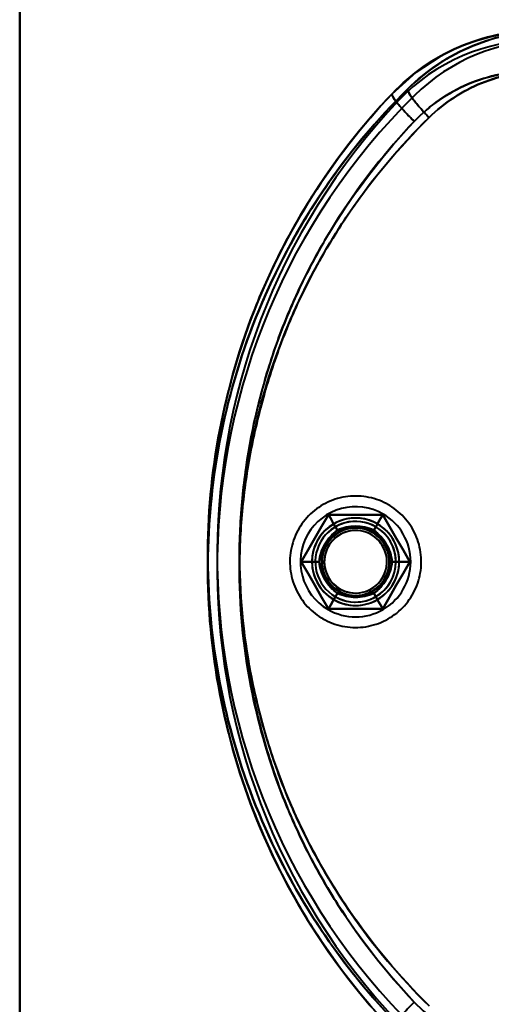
# Model space of a CAD drawing. Header units: millimetres. Extents: x -1442 to 3067, y -120 to 1010.
# Tile 55 of 71: x 257 to 293, y 745 to 818. Entities that reach past the tile are written whole.
import ezdxf

# ---------------------------------------------------------------- set-up
doc = ezdxf.new("R2010")
doc.units = ezdxf.units.MM
doc.layers.add('G-IMPT', color=8, linetype='Continuous', lineweight=40)

# ---------------------------------------------------------------- blocks, each defined once
blk = doc.blocks.new('NEXA 700 CALQUES_dwg-751640-Gauche')
at = {"layer": 'G-IMPT', "flags": 128}
for points in [[(257.5, 837.872), (257.5, 807.872), (257.5, 777.872), (257.5, 747.872), (257.5, 717.872)], [(257.5, 717.872), (257.5, 747.872), (257.5, 777.872), (257.5, 807.872), (257.5, 837.872)], [(257.5, 837.872), (257.5, 807.872), (257.5, 777.872), (257.5, 747.872), (257.5, 717.872)], [(257.5, 717.872), (257.5, 747.872), (257.5, 777.872), (257.5, 807.872), (257.5, 837.872)], [(257.5, 837.872), (257.5, 807.872), (257.5, 777.872), (257.5, 747.872), (257.5, 717.872)], [(257.5, 717.872), (257.5, 747.872), (257.5, 777.872), (257.5, 807.872), (257.5, 837.872)], [(257.5, 837.872), (257.5, 807.872), (257.5, 777.872), (257.5, 747.872), (257.5, 717.872)], [(257.5, 717.872), (257.5, 747.872), (257.5, 777.872), (257.5, 807.872), (257.5, 837.872)], [(285.221, 812.694), (287.019, 814.306), (288.793, 815.471)], [(284.945, 782.108), (284.774, 782.202), (284.599, 782.289), (284.421, 782.37), (284.239, 782.443), (284.055, 782.509), (283.868, 782.567), (283.68, 782.618), (283.489, 782.662), (283.297, 782.697), (283.103, 782.725), (282.908, 782.746), (282.713, 782.758), (282.518, 782.763), (282.322, 782.759), (282.127, 782.748), (281.932, 782.73), (281.738, 782.703), (281.546, 782.669), (281.355, 782.627), (281.165, 782.577), (280.978, 782.52), (280.794, 782.455), (280.612, 782.384), (280.433, 782.304), (280.257, 782.218), (280.085, 782.125), (279.917, 782.025), (279.753, 781.918), (279.594, 781.805), (279.439, 781.686), (279.289, 781.561), (279.144, 781.429), (279.004, 781.292), (278.87, 781.15), (278.742, 781.002), (278.62, 780.849), (278.504, 780.691), (278.394, 780.529), (278.291, 780.363), (278.195, 780.193), (278.106, 780.019), (278.023, 779.841), (277.948, 779.661), (277.88, 779.477), (277.82, 779.291), (277.767, 779.103), (277.722, 778.913), (277.684, 778.721), (277.654, 778.528), (277.631, 778.333), (277.617, 778.138), (277.61, 777.943), (277.611, 777.747), (277.62, 777.552), (277.637, 777.357), (277.661, 777.163), (277.694, 776.97), (277.734, 776.778), (277.781, 776.589), (277.836, 776.401), (277.899, 776.216), (277.969, 776.033), (278.046, 775.853), (278.13, 775.677), (278.221, 775.504), (278.32, 775.334), (278.424, 775.169), (278.536, 775.009), (278.653, 774.852), (278.777, 774.701), (278.907, 774.555), (279.043, 774.414), (279.184, 774.278), (279.33, 774.148), (279.482, 774.025), (279.638, 773.907), (279.799, 773.796), (279.964, 773.691), (280.055, 773.637)], [(284.945, 782.108), (284.774, 782.202), (284.599, 782.289), (284.421, 782.37), (284.239, 782.443), (284.055, 782.509), (283.868, 782.567), (283.68, 782.618), (283.489, 782.662), (283.297, 782.697), (283.103, 782.725), (282.908, 782.746), (282.713, 782.758), (282.518, 782.763), (282.322, 782.759), (282.127, 782.748), (281.932, 782.73), (281.738, 782.703), (281.546, 782.669), (281.355, 782.627), (281.165, 782.577), (280.978, 782.52), (280.794, 782.455), (280.612, 782.384), (280.433, 782.304), (280.257, 782.218), (280.085, 782.125), (279.917, 782.025), (279.753, 781.918), (279.594, 781.805), (279.439, 781.686), (279.289, 781.561), (279.144, 781.429), (279.004, 781.292), (278.87, 781.15), (278.742, 781.002), (278.62, 780.849), (278.504, 780.691), (278.394, 780.529), (278.291, 780.363), (278.195, 780.193), (278.106, 780.019), (278.023, 779.841), (277.948, 779.661), (277.88, 779.477), (277.82, 779.291), (277.767, 779.103), (277.722, 778.913), (277.684, 778.721), (277.654, 778.528), (277.631, 778.333), (277.617, 778.138), (277.61, 777.943), (277.611, 777.747), (277.62, 777.552), (277.637, 777.357), (277.661, 777.163), (277.694, 776.97), (277.734, 776.778), (277.781, 776.589), (277.836, 776.401), (277.899, 776.216), (277.969, 776.033), (278.046, 775.853), (278.13, 775.677), (278.221, 775.504), (278.32, 775.334), (278.424, 775.169), (278.536, 775.009), (278.653, 774.852), (278.777, 774.701), (278.907, 774.555), (279.043, 774.414), (279.184, 774.278), (279.33, 774.148), (279.482, 774.025), (279.638, 773.907), (279.799, 773.796), (279.964, 773.691), (280.055, 773.637)], [(280.055, 773.637), (280.226, 773.543), (280.401, 773.455), (280.579, 773.375), (280.761, 773.302), (280.945, 773.236), (281.132, 773.177), (281.32, 773.126), (281.511, 773.083), (281.703, 773.047), (281.897, 773.019), (282.092, 772.999), (282.287, 772.987), (282.482, 772.982), (282.678, 772.985), (282.873, 772.996), (283.068, 773.015), (283.262, 773.042), (283.454, 773.076), (283.645, 773.118), (283.835, 773.168), (284.022, 773.225), (284.206, 773.289), (284.388, 773.361), (284.567, 773.44), (284.743, 773.526), (284.915, 773.62), (285.083, 773.72), (285.247, 773.826), (285.406, 773.939), (285.561, 774.059), (285.711, 774.184), (285.856, 774.315), (285.996, 774.453), (286.13, 774.595), (286.258, 774.743), (286.38, 774.896), (286.496, 775.053), (286.606, 775.215), (286.709, 775.382), (286.805, 775.552), (286.894, 775.726), (286.977, 775.903), (287.052, 776.084), (287.12, 776.267), (287.18, 776.453), (287.233, 776.642), (287.278, 776.832), (287.316, 777.024), (287.346, 777.217), (287.369, 777.411), (287.383, 777.606), (287.39, 777.802), (287.389, 777.998), (287.38, 778.193), (287.363, 778.388), (287.339, 778.582), (287.306, 778.775), (287.266, 778.966), (287.219, 779.156), (287.164, 779.344), (287.101, 779.529), (287.031, 779.712), (286.954, 779.891), (286.87, 780.068), (286.779, 780.241), (286.68, 780.41), (286.576, 780.575), (286.464, 780.736), (286.347, 780.892), (286.223, 781.044), (286.093, 781.19), (285.957, 781.331), (285.816, 781.467), (285.67, 781.596), (285.518, 781.72), (285.362, 781.838), (285.201, 781.949), (285.036, 782.054), (284.945, 782.108)], [(280.055, 773.637), (280.226, 773.543), (280.401, 773.455), (280.579, 773.375), (280.761, 773.302), (280.945, 773.236), (281.132, 773.177), (281.32, 773.126), (281.511, 773.083), (281.703, 773.047), (281.897, 773.019), (282.092, 772.999), (282.287, 772.987), (282.482, 772.982), (282.678, 772.985), (282.873, 772.996), (283.068, 773.015), (283.262, 773.042), (283.454, 773.076), (283.645, 773.118), (283.835, 773.168), (284.022, 773.225), (284.206, 773.289), (284.388, 773.361), (284.567, 773.44), (284.743, 773.526), (284.915, 773.62), (285.083, 773.72), (285.247, 773.826), (285.406, 773.939), (285.561, 774.059), (285.711, 774.184), (285.856, 774.315), (285.996, 774.453), (286.13, 774.595), (286.258, 774.743), (286.38, 774.896), (286.496, 775.053), (286.606, 775.215), (286.709, 775.382), (286.805, 775.552), (286.894, 775.726), (286.977, 775.903), (287.052, 776.084), (287.12, 776.267), (287.18, 776.453), (287.233, 776.642), (287.278, 776.832), (287.316, 777.024), (287.346, 777.217), (287.369, 777.411), (287.383, 777.606), (287.39, 777.802), (287.389, 777.998), (287.38, 778.193), (287.363, 778.388), (287.339, 778.582), (287.306, 778.775), (287.266, 778.966), (287.219, 779.156), (287.164, 779.344), (287.101, 779.529), (287.031, 779.712), (286.954, 779.891), (286.87, 780.068), (286.779, 780.241), (286.68, 780.41), (286.576, 780.575), (286.464, 780.736), (286.347, 780.892), (286.223, 781.044), (286.093, 781.19), (285.957, 781.331), (285.816, 781.467), (285.67, 781.596), (285.518, 781.72), (285.362, 781.838), (285.201, 781.949), (285.036, 782.054), (284.945, 782.108)], [(280.479, 781.372), (279.974, 780.497), (279.469, 779.622), (278.964, 778.747), (278.459, 777.872)], [(278.459, 777.872), (278.964, 778.747), (279.469, 779.622), (279.974, 780.497), (280.479, 781.372)], [(280.479, 781.372), (279.974, 780.497), (279.469, 779.622), (278.964, 778.747), (278.459, 777.872)], [(280.479, 781.372), (279.974, 780.497), (279.469, 779.622), (278.964, 778.747), (278.459, 777.872)], [(278.459, 777.872), (278.964, 778.747), (279.469, 779.622), (279.974, 780.497), (280.479, 781.372)], [(278.459, 777.872), (278.964, 778.747), (279.469, 779.622), (279.974, 780.497), (280.479, 781.372)], [(278.459, 777.872), (278.964, 778.747), (279.469, 779.622), (279.974, 780.497), (280.479, 781.372)], [(280.479, 781.372), (279.974, 780.497), (279.469, 779.622), (278.964, 778.747), (278.459, 777.872)], [(278.459, 777.872), (278.964, 778.747), (279.469, 779.622), (279.974, 780.497), (280.479, 781.372)], [(278.459, 777.872), (278.964, 778.747), (279.469, 779.622), (279.974, 780.497), (280.479, 781.372)], [(280.479, 781.372), (279.974, 780.497), (279.469, 779.622), (278.964, 778.747), (278.459, 777.872)], [(280.479, 781.372), (279.974, 780.497), (279.469, 779.622), (278.964, 778.747), (278.459, 777.872)], [(284.521, 781.372), (283.51, 781.372), (282.5, 781.372), (281.49, 781.372), (280.479, 781.372)], [(280.479, 781.372), (280.646, 781.084), (280.812, 780.795), (280.979, 780.507), (281.145, 780.218)], [(281.145, 780.218), (280.979, 780.507), (280.812, 780.795), (280.646, 781.084), (280.479, 781.372)], [(280.479, 781.372), (281.49, 781.372), (282.5, 781.372), (283.51, 781.372), (284.521, 781.372)], [(284.521, 781.372), (283.51, 781.372), (282.5, 781.372), (281.49, 781.372), (280.479, 781.372)], [(284.521, 781.372), (283.51, 781.372), (282.5, 781.372), (281.49, 781.372), (280.479, 781.372)], [(280.479, 781.372), (281.49, 781.372), (282.5, 781.372), (283.51, 781.372), (284.521, 781.372)], [(280.479, 781.372), (281.49, 781.372), (282.5, 781.372), (283.51, 781.372), (284.521, 781.372)], [(280.479, 781.372), (280.646, 781.084), (280.812, 780.795), (280.979, 780.507), (281.145, 780.218)], [(281.145, 780.218), (280.979, 780.507), (280.812, 780.795), (280.646, 781.084), (280.479, 781.372)], [(280.479, 781.372), (281.49, 781.372), (282.5, 781.372), (283.51, 781.372), (284.521, 781.372)], [(284.521, 781.372), (283.51, 781.372), (282.5, 781.372), (281.49, 781.372), (280.479, 781.372)], [(280.479, 781.372), (281.49, 781.372), (282.5, 781.372), (283.51, 781.372), (284.521, 781.372)], [(280.479, 781.372), (281.49, 781.372), (282.5, 781.372), (283.51, 781.372), (284.521, 781.372)], [(284.521, 781.372), (283.51, 781.372), (282.5, 781.372), (281.49, 781.372), (280.479, 781.372)], [(284.521, 781.372), (283.51, 781.372), (282.5, 781.372), (281.49, 781.372), (280.479, 781.372)], [(284.521, 781.372), (284.354, 781.084), (284.188, 780.795), (284.021, 780.507), (283.855, 780.218)], [(283.855, 780.218), (284.021, 780.507), (284.188, 780.795), (284.354, 781.084), (284.521, 781.372)], [(284.521, 781.372), (284.354, 781.084), (284.188, 780.795), (284.021, 780.507), (283.855, 780.218)], [(283.855, 780.218), (284.021, 780.507), (284.188, 780.795), (284.354, 781.084), (284.521, 781.372)], [(286.541, 777.872), (286.036, 778.747), (285.531, 779.622), (285.026, 780.497), (284.521, 781.372)], [(284.521, 781.372), (285.026, 780.497), (285.531, 779.622), (286.036, 778.747), (286.541, 777.872)], [(286.541, 777.872), (286.036, 778.747), (285.531, 779.622), (285.026, 780.497), (284.521, 781.372)], [(286.541, 777.872), (286.036, 778.747), (285.531, 779.622), (285.026, 780.497), (284.521, 781.372)], [(284.521, 781.372), (285.026, 780.497), (285.531, 779.622), (286.036, 778.747), (286.541, 777.872)], [(284.521, 781.372), (285.026, 780.497), (285.531, 779.622), (286.036, 778.747), (286.541, 777.872)], [(284.521, 781.372), (285.026, 780.497), (285.531, 779.622), (286.036, 778.747), (286.541, 777.872)], [(286.541, 777.872), (286.036, 778.747), (285.531, 779.622), (285.026, 780.497), (284.521, 781.372)], [(284.521, 781.372), (285.026, 780.497), (285.531, 779.622), (286.036, 778.747), (286.541, 777.872)], [(284.521, 781.372), (285.026, 780.497), (285.531, 779.622), (286.036, 778.747), (286.541, 777.872)], [(286.541, 777.872), (286.036, 778.747), (285.531, 779.622), (285.026, 780.497), (284.521, 781.372)], [(286.541, 777.872), (286.036, 778.747), (285.531, 779.622), (285.026, 780.497), (284.521, 781.372)], [(278.459, 777.872), (278.792, 777.872), (279.125, 777.872), (279.458, 777.872), (279.791, 777.872)], [(279.791, 777.872), (279.458, 777.872), (279.125, 777.872), (278.792, 777.872), (278.459, 777.872)], [(278.459, 777.872), (278.964, 776.997), (279.469, 776.122), (279.974, 775.247), (280.479, 774.372)], [(280.479, 774.372), (279.974, 775.247), (279.469, 776.122), (278.964, 776.997), (278.459, 777.872)], [(278.459, 777.872), (278.964, 776.997), (279.469, 776.122), (279.974, 775.247), (280.479, 774.372)], [(278.459, 777.872), (278.964, 776.997), (279.469, 776.122), (279.974, 775.247), (280.479, 774.372)], [(280.479, 774.372), (279.974, 775.247), (279.469, 776.122), (278.964, 776.997), (278.459, 777.872)], [(280.479, 774.372), (279.974, 775.247), (279.469, 776.122), (278.964, 776.997), (278.459, 777.872)], [(280.479, 774.372), (279.974, 775.247), (279.469, 776.122), (278.964, 776.997), (278.459, 777.872)], [(278.459, 777.872), (278.792, 777.872), (279.125, 777.872), (279.458, 777.872), (279.791, 777.872)], [(279.791, 777.872), (279.458, 777.872), (279.125, 777.872), (278.792, 777.872), (278.459, 777.872)], [(278.459, 777.872), (278.964, 776.997), (279.469, 776.122), (279.974, 775.247), (280.479, 774.372)], [(280.479, 774.372), (279.974, 775.247), (279.469, 776.122), (278.964, 776.997), (278.459, 777.872)], [(280.479, 774.372), (279.974, 775.247), (279.469, 776.122), (278.964, 776.997), (278.459, 777.872)], [(278.459, 777.872), (278.964, 776.997), (279.469, 776.122), (279.974, 775.247), (280.479, 774.372)], [(278.459, 777.872), (278.964, 776.997), (279.469, 776.122), (279.974, 775.247), (280.479, 774.372)], [(284.521, 774.372), (285.026, 775.247), (285.531, 776.122), (286.036, 776.997), (286.541, 777.872)], [(286.541, 777.872), (286.036, 776.997), (285.531, 776.122), (285.026, 775.247), (284.521, 774.372)], [(284.521, 774.372), (285.026, 775.247), (285.531, 776.122), (286.036, 776.997), (286.541, 777.872)], [(284.521, 774.372), (285.026, 775.247), (285.531, 776.122), (286.036, 776.997), (286.541, 777.872)], [(286.541, 777.872), (286.036, 776.997), (285.531, 776.122), (285.026, 775.247), (284.521, 774.372)], [(286.541, 777.872), (286.036, 776.997), (285.531, 776.122), (285.026, 775.247), (284.521, 774.372)], [(286.541, 777.872), (286.036, 776.997), (285.531, 776.122), (285.026, 775.247), (284.521, 774.372)], [(284.521, 774.372), (285.026, 775.247), (285.531, 776.122), (286.036, 776.997), (286.541, 777.872)], [(286.541, 777.872), (286.036, 776.997), (285.531, 776.122), (285.026, 775.247), (284.521, 774.372)], [(286.541, 777.872), (286.036, 776.997), (285.531, 776.122), (285.026, 775.247), (284.521, 774.372)], [(284.521, 774.372), (285.026, 775.247), (285.531, 776.122), (286.036, 776.997), (286.541, 777.872)], [(284.521, 774.372), (285.026, 775.247), (285.531, 776.122), (286.036, 776.997), (286.541, 777.872)], [(285.209, 777.872), (285.542, 777.872), (285.875, 777.872), (286.208, 777.872), (286.541, 777.872)], [(286.541, 777.872), (286.208, 777.872), (285.875, 777.872), (285.542, 777.872), (285.209, 777.872)], [(286.541, 777.872), (286.208, 777.872), (285.875, 777.872), (285.542, 777.872), (285.209, 777.872)], [(285.209, 777.872), (285.542, 777.872), (285.875, 777.872), (286.208, 777.872), (286.541, 777.872)], [(280.479, 774.372), (280.646, 774.661), (280.812, 774.949), (280.979, 775.238), (281.145, 775.526)], [(281.145, 775.526), (280.979, 775.238), (280.812, 774.949), (280.646, 774.661), (280.479, 774.372)], [(280.479, 774.372), (280.646, 774.661), (280.812, 774.949), (280.979, 775.238), (281.145, 775.526)], [(281.145, 775.526), (280.979, 775.238), (280.812, 774.949), (280.646, 774.661), (280.479, 774.372)], [(284.521, 774.372), (284.354, 774.661), (284.188, 774.949), (284.021, 775.238), (283.855, 775.526)], [(283.855, 775.526), (284.021, 775.238), (284.188, 774.949), (284.354, 774.661), (284.521, 774.372)], [(283.855, 775.526), (284.021, 775.238), (284.188, 774.949), (284.354, 774.661), (284.521, 774.372)], [(284.521, 774.372), (284.354, 774.661), (284.188, 774.949), (284.021, 775.238), (283.855, 775.526)], [(280.479, 774.372), (281.49, 774.372), (282.5, 774.372), (283.51, 774.372), (284.521, 774.372)], [(284.521, 774.372), (283.51, 774.372), (282.5, 774.372), (281.49, 774.372), (280.479, 774.372)], [(280.479, 774.372), (281.49, 774.372), (282.5, 774.372), (283.51, 774.372), (284.521, 774.372)], [(280.479, 774.372), (281.49, 774.372), (282.5, 774.372), (283.51, 774.372), (284.521, 774.372)], [(284.521, 774.372), (283.51, 774.372), (282.5, 774.372), (281.49, 774.372), (280.479, 774.372)], [(284.521, 774.372), (283.51, 774.372), (282.5, 774.372), (281.49, 774.372), (280.479, 774.372)], [(284.521, 774.372), (283.51, 774.372), (282.5, 774.372), (281.49, 774.372), (280.479, 774.372)], [(280.479, 774.372), (281.49, 774.372), (282.5, 774.372), (283.51, 774.372), (284.521, 774.372)], [(284.521, 774.372), (283.51, 774.372), (282.5, 774.372), (281.49, 774.372), (280.479, 774.372)], [(284.521, 774.372), (283.51, 774.372), (282.5, 774.372), (281.49, 774.372), (280.479, 774.372)], [(280.479, 774.372), (281.49, 774.372), (282.5, 774.372), (283.51, 774.372), (284.521, 774.372)], [(280.479, 774.372), (281.49, 774.372), (282.5, 774.372), (283.51, 774.372), (284.521, 774.372)]]:
    blk.add_lwpolyline(points, dxfattribs=at)
at = {"layer": 'G-IMPT'}
for centre, radius, start, end in [((296.105, 802.372), 15, 90, 136.51685), ((296.105, 802.372), 15, 90, 136.51685), ((296.105, 802.372), 15, 90, 136.51685), ((296.105, 802.372), 15, 90, 136.51685), ((296.105, 802.372), 15, 90, 136.51685), ((296.105, 802.372), 15, 90, 136.51685), ((296.919, 802.372), 15, 90, 134.61365), ((296.919, 802.372), 15, 90, 134.61365), ((296.919, 802.372), 15, 90, 134.61365), ((296.919, 802.372), 15, 90, 134.61365), ((296.919, 802.372), 15, 90, 134.61365), ((296.919, 802.372), 15, 90, 134.61365), ((296.105, 802.372), 14.3, 90, 136.51685), ((296.105, 802.372), 14.3, 90, 136.51685), ((296.105, 802.372), 14.3, 90, 136.51685), ((296.105, 802.372), 14.3, 90, 136.51685), ((296.919, 802.372), 14.3, 90, 134.61365), ((296.919, 802.372), 14.3, 90, 134.61365), ((296.919, 802.372), 14.3, 90, 134.61365), ((296.919, 802.372), 14.3, 90, 134.61365), ((321.5, 777.457), 50, 134.61365, 223.48315), ((321.5, 777.457), 50, 134.61365, 223.48315), ((321.5, 777.457), 50, 134.61365, 223.48315), ((321.5, 777.457), 50, 134.61365, 223.48315), ((321.5, 777.457), 50, 134.61365, 223.48315), ((321.5, 777.457), 50, 134.61365, 223.48315), ((321.5, 778.287), 50, 136.51685, 225.38635), ((321.5, 778.287), 50, 136.51685, 225.38635), ((321.5, 778.287), 50, 136.51685, 225.38635), ((321.5, 778.287), 50, 136.51685, 225.38635), ((321.5, 778.287), 50, 136.51685, 225.38635), ((321.5, 778.287), 50, 136.51685, 225.38635), ((321.5, 777.457), 49.3, 134.61365, 223.48315), ((321.5, 777.457), 49.3, 134.61365, 223.48315), ((321.5, 777.457), 49.3, 134.61365, 223.48315), ((321.5, 777.457), 49.3, 134.61365, 223.48315), ((321.5, 778.287), 49.3, 136.51685, 225.38635), ((321.5, 778.287), 49.3, 136.51685, 225.38635), ((321.5, 778.287), 49.3, 136.51685, 225.38635), ((321.5, 778.287), 49.3, 136.51685, 225.38635), ((282.5, 777.872), 4.1, 60, 150), ((282.5, 777.872), 4.1, 60, 150), ((282.5, 777.872), 4.1, 60, 150), ((282.5, 777.872), 4.1, 60, 150), ((282.5, 777.872), 3.25, 60, 180), ((282.5, 777.872), 3.25, 0, 180), ((282.5, 777.872), 3.25, 0, 180), ((282.5, 777.872), 3.25, 60, 240), ((282.5, 777.872), 3, 60, 240), ((282.5, 777.872), 3, 60, 240), ((282.5, 777.872), 3.25, 60, 150), ((282.5, 777.872), 3.25, 330, 150), ((282.5, 777.872), 3.25, 60, 150), ((282.5, 777.872), 3.25, 330, 150), ((282.5, 777.872), 3, 330, 150), ((282.5, 777.872), 3, 330, 150), ((282.5, 777.872), 3, 60, 150), ((282.5, 777.872), 3, 330, 150), ((282.5, 777.872), 3, 330, 150), ((282.5, 777.872), 3, 330, 150), ((282.5, 777.872), 4.1, 240, 60), ((282.5, 777.872), 4.1, 240, 60), ((282.5, 777.872), 4.1, 240, 60), ((282.5, 777.872), 4.1, 240, 60), ((282.5, 777.872), 2.548, 60, 240), ((282.5, 777.872), 2.548, 60, 240), ((282.5, 777.872), 2.548, 60, 240), ((282.5, 777.872), 2.548, 60, 240), ((282.5, 777.872), 2.548, 60, 240), ((282.5, 777.872), 2.548, 60, 240), ((282.5, 777.872), 2.548, 60, 240), ((282.5, 777.872), 2.548, 60, 240), ((282.5, 777.872), 2.5, 0, 180), ((282.5, 777.872), 2.5, 0, 180), ((282.5, 777.872), 2.5, 0, 180), ((282.5, 777.872), 2.5, 360, 180), ((282.5, 777.872), 2.5, 0, 180), ((282.5, 777.872), 2.5, 0, 180), ((282.5, 777.872), 2.5, 0, 180), ((282.5, 777.872), 2.5, 0, 180), ((282.5, 777.872), 2.33, 24.28402, 204.28402), ((282.5, 777.872), 2.33, 24.28402, 204.28402), ((282.5, 777.872), 2.33, 24.28402, 204.28402), ((282.5, 777.872), 2.33, 24.28402, 204.28402), ((282.5, 777.872), 2.33, 95.71598, 275.71598), ((282.5, 777.872), 2.33, 95.71598, 275.71598), ((282.5, 777.872), 2.33, 95.71598, 275.71598), ((282.5, 777.872), 2.33, 95.71598, 275.71598), ((282.5, 777.872), 3.25, 240, 60), ((282.5, 777.872), 3.25, 240, 60), ((282.5, 777.872), 3.25, 240, 60), ((282.5, 777.872), 3, 240, 60), ((282.5, 777.872), 3, 240, 60), ((282.5, 777.872), 2.33, 275.71598, 95.71598), ((282.5, 777.872), 2.33, 275.71598, 95.71598), ((282.5, 777.872), 2.33, 275.71598, 95.71598), ((282.5, 777.872), 2.33, 275.71598, 95.71598), ((282.5, 777.872), 3, 330, 60), ((282.5, 777.872), 3.25, 0, 60), ((282.5, 777.872), 4.1, 150, 240), ((282.5, 777.872), 4.1, 150, 240), ((282.5, 777.872), 4.1, 150, 240), ((282.5, 777.872), 4.1, 150, 240), ((282.5, 777.872), 3.25, 150, 240), ((282.5, 777.872), 3.25, 150, 330), ((282.5, 777.872), 3.25, 150, 240), ((282.5, 777.872), 3.25, 150, 330), ((282.5, 777.872), 3, 150, 330), ((282.5, 777.872), 3, 150, 330), ((282.5, 777.872), 3, 150, 330), ((282.5, 777.872), 3, 150, 330), ((282.5, 777.872), 3, 150, 330), ((282.5, 777.872), 3, 150, 240), ((282.5, 777.872), 2.548, 240, 60), ((282.5, 777.872), 2.548, 240, 60), ((282.5, 777.872), 2.548, 240, 60), ((282.5, 777.872), 2.548, 240, 60), ((282.5, 777.872), 2.548, 240, 60), ((282.5, 777.872), 2.548, 240, 60), ((282.5, 777.872), 2.548, 240, 60), ((282.5, 777.872), 2.548, 240, 60), ((282.5, 777.872), 2.33, 204.28402, 24.28402), ((282.5, 777.872), 2.33, 204.28402, 24.28402), ((282.5, 777.872), 2.33, 204.28402, 24.28402), ((282.5, 777.872), 2.33, 204.28402, 24.28402), ((282.5, 777.872), 3.25, 180, 240), ((282.5, 777.872), 3.25, 180, 0), ((282.5, 777.872), 3.25, 180, 0), ((282.5, 777.872), 2.5, 180, 0), ((282.5, 777.872), 2.5, 180, 0), ((282.5, 777.872), 2.5, 180, 0), ((282.5, 777.872), 2.5, 180, 360), ((282.5, 777.872), 2.5, 180, 0), ((282.5, 777.872), 2.5, 180, 0), ((282.5, 777.872), 2.5, 180, 0), ((282.5, 777.872), 2.5, 180, 0), ((282.5, 777.872), 3.25, 240, 0), ((282.5, 777.872), 3, 240, 330)]:
    blk.add_arc(centre, radius, start, end, dxfattribs=at)
for points in [[(296.105, 817.372), (295.084, 817.372), (293.048, 817.164), (290.13, 816.242), (287.474, 814.765), (285.922, 813.434), (285.221, 812.694)], [(285.221, 812.694), (285.921, 813.432), (287.491, 814.777), (290.125, 816.241), (293.048, 817.157), (295.09, 817.372), (296.105, 817.372)], [(286.384, 813.05), (287.076, 813.733), (288.593, 814.964), (291.194, 816.339), (293.99, 817.18), (295.942, 817.372), (296.919, 817.372)], [(296.919, 817.372), (295.943, 817.372), (293.972, 817.176), (291.2, 816.341), (288.588, 814.96), (287.084, 813.741), (286.384, 813.05)], [(295.643, 814.372), (294.01, 814.373), (290.726, 813.702), (287.998, 811.815), (286.864, 810.63)], [(286.864, 810.63), (288.029, 811.836), (290.726, 813.695), (293.979, 814.366), (295.643, 814.372)], [(287.966, 810.915), (289.1, 812.024), (291.76, 813.757), (294.892, 814.372), (296.463, 814.372)], [(296.463, 814.372), (294.861, 814.366), (291.774, 813.76), (289.103, 812.022), (287.966, 810.915)], [(285.221, 743.05), (280.777, 747.736), (273.725, 758.854), (270.233, 778.323), (274.387, 797.678), (281.799, 808.527), (286.384, 813.05)], [(287.966, 810.915), (287.739, 811.152), (287.272, 811.664), (286.689, 812.377), (286.381, 812.866), (286.354, 813.021), (286.384, 813.05)], [(286.384, 813.05), (286.354, 813.021), (286.381, 812.866), (286.689, 812.377), (287.272, 811.664), (287.739, 811.152), (287.966, 810.915)], [(285.221, 812.694), (280.777, 808.009), (273.725, 796.89), (270.233, 777.422), (274.387, 758.067), (281.799, 747.218), (286.384, 742.694)], [(286.864, 810.63), (286.63, 810.859), (286.149, 811.352), (285.548, 812.039), (285.226, 812.513), (285.193, 812.665), (285.221, 812.694)], [(285.221, 812.694), (285.193, 812.665), (285.226, 812.513), (285.548, 812.039), (286.149, 811.352), (286.63, 810.859), (286.864, 810.63)], [(281.145, 780.218), (280.762, 779.939), (280.134, 779.239), (279.841, 778.345), (279.791, 777.872)], [(279.791, 777.872), (279.837, 778.336), (280.133, 779.239), (280.767, 779.946), (281.145, 780.218)], [(279.791, 777.872), (279.841, 778.344), (280.134, 779.238), (280.761, 779.939), (281.145, 780.218)], [(281.145, 780.218), (280.767, 779.946), (280.133, 779.239), (279.837, 778.336), (279.791, 777.872)], [(283.855, 780.218), (283.421, 780.411), (282.5, 780.604), (281.579, 780.411), (281.145, 780.218)], [(281.145, 780.218), (281.571, 780.41), (282.5, 780.606), (283.43, 780.41), (283.855, 780.218)], [(281.145, 780.218), (281.579, 780.411), (282.5, 780.604), (283.421, 780.411), (283.855, 780.218)], [(283.855, 780.218), (283.429, 780.41), (282.5, 780.606), (281.57, 780.41), (281.145, 780.218)], [(285.209, 777.872), (285.159, 778.344), (284.866, 779.238), (284.239, 779.939), (283.855, 780.218)], [(283.855, 780.218), (284.233, 779.946), (284.867, 779.239), (285.163, 778.336), (285.209, 777.872)], [(283.855, 780.218), (284.238, 779.939), (284.866, 779.239), (285.159, 778.345), (285.209, 777.872)], [(285.209, 777.872), (285.163, 778.336), (284.867, 779.239), (284.233, 779.946), (283.855, 780.218)], [(279.791, 777.872), (279.841, 777.4), (280.134, 776.506), (280.761, 775.806), (281.145, 775.526)], [(281.145, 775.526), (280.767, 775.799), (280.133, 776.506), (279.837, 777.408), (279.791, 777.872)], [(281.145, 775.526), (280.762, 775.805), (280.134, 776.506), (279.841, 777.4), (279.791, 777.872)], [(279.791, 777.872), (279.837, 777.408), (280.133, 776.505), (280.767, 775.798), (281.145, 775.526)], [(283.855, 775.526), (284.238, 775.805), (284.866, 776.506), (285.159, 777.4), (285.209, 777.872)], [(285.209, 777.872), (285.163, 777.408), (284.867, 776.505), (284.233, 775.798), (283.855, 775.526)], [(285.209, 777.872), (285.159, 777.4), (284.866, 776.506), (284.239, 775.806), (283.855, 775.526)], [(283.855, 775.526), (284.233, 775.799), (284.867, 776.506), (285.163, 777.408), (285.209, 777.872)], [(281.145, 775.526), (281.579, 775.333), (282.5, 775.14), (283.421, 775.333), (283.855, 775.526)], [(283.855, 775.526), (283.429, 775.334), (282.5, 775.139), (281.57, 775.334), (281.145, 775.526)], [(283.855, 775.526), (283.421, 775.333), (282.5, 775.14), (281.579, 775.333), (281.145, 775.526)], [(281.145, 775.526), (281.571, 775.334), (282.5, 775.139), (283.43, 775.334), (283.855, 775.526)], [(286.864, 745.115), (286.63, 744.886), (286.149, 744.392), (285.548, 743.705), (285.226, 743.232), (285.193, 743.08), (285.221, 743.05)], [(285.221, 743.05), (285.193, 743.08), (285.226, 743.232), (285.548, 743.705), (286.149, 744.392), (286.63, 744.886), (286.864, 745.115)], [(295.643, 741.372), (294.01, 741.372), (290.726, 742.043), (287.998, 743.929), (286.864, 745.115)], [(286.864, 745.115), (288.029, 743.909), (290.726, 742.049), (293.979, 741.379), (295.643, 741.372)]]:
    blk.add_open_spline(points, degree=3, dxfattribs=at)
for points, knots in [([(286.384, 813.05), (284.084, 810.781), (280.973, 807.046), (277.617, 801.586), (274.757, 795.72), (272.315, 788.059), (271.19, 778.284), (271.966, 768.626), (274.181, 760.749), (276.797, 754.885), (280.016, 749.214), (283.006, 745.386), (285.221, 743.05)], [0, 0, 0, 0, 0.125, 0.1875, 0.25, 0.375, 0.5, 0.625, 0.75, 0.8125, 0.875, 1, 1, 1, 1]), ([(286.384, 742.694), (284.084, 744.964), (280.973, 748.699), (277.617, 754.159), (274.757, 760.025), (272.315, 767.686), (271.19, 777.46), (271.966, 787.119), (274.181, 794.996), (276.797, 800.859), (280.016, 806.531), (283.006, 810.359), (285.221, 812.694)], [0, 0, 0, 0, 0.125, 0.1875, 0.25, 0.375, 0.5, 0.625, 0.75, 0.8125, 0.875, 1, 1, 1, 1]), ([(286.864, 745.115), (284.77, 747.305), (281.941, 750.895), (278.891, 756.221), (276.409, 761.73), (274.303, 769.143), (273.566, 778.239), (274.636, 787.442), (276.958, 794.651), (279.67, 800.16), (282.849, 805.285), (285.792, 808.787), (287.966, 810.915)], [0, 0, 0, 0, 0.125, 0.1875, 0.25, 0.375, 0.5, 0.625, 0.75, 0.8125, 0.875, 1, 1, 1, 1]), ([(287.966, 810.915), (285.717, 808.667), (282.75, 805.12), (279.599, 800.026), (277.644, 796.051), (276.068, 791.812), (274.876, 787.333), (274.105, 782.756), (273.787, 778.258), (273.95, 773.753), (274.562, 769.154), (275.6, 764.638), (277.031, 760.347), (278.853, 756.303), (281.835, 751.098), (284.687, 747.444), (286.864, 745.115)], [0, 0, 0, 0, 0.125, 0.1875, 0.25, 0.3125, 0.375, 0.4375, 0.5, 0.5625, 0.625, 0.6875, 0.75, 0.8125, 0.875, 1, 1, 1, 1]), ([(286.864, 810.63), (284.77, 808.44), (281.941, 804.849), (278.891, 799.524), (276.409, 794.015), (274.303, 786.601), (273.566, 777.506), (274.636, 768.303), (276.958, 761.094), (279.67, 755.585), (282.849, 750.46), (285.792, 746.957), (287.966, 744.83)], [0, 0, 0, 0, 0.125, 0.1875, 0.25, 0.375, 0.5, 0.625, 0.75, 0.8125, 0.875, 1, 1, 1, 1]), ([(287.966, 744.83), (285.717, 747.078), (282.75, 750.625), (279.599, 755.719), (277.644, 759.694), (276.068, 763.933), (274.876, 768.411), (274.105, 772.988), (273.787, 777.486), (273.95, 781.992), (274.562, 786.591), (275.6, 791.107), (277.031, 795.398), (278.853, 799.442), (281.835, 804.647), (284.687, 808.301), (286.864, 810.63)], [0, 0, 0, 0, 0.125, 0.1875, 0.25, 0.3125, 0.375, 0.4375, 0.5, 0.5625, 0.625, 0.6875, 0.75, 0.8125, 0.875, 1, 1, 1, 1])]:
    blk.add_open_spline(points, degree=3, knots=knots, dxfattribs=at)

msp = doc.modelspace()

# ---------------------------------------------------------------- block references
at = {"layer": 'G-IMPT'}
msp.add_blockref('NEXA 700 CALQUES_dwg-751640-Gauche', (0, 0), dxfattribs=at)

doc.saveas('drawing.dxf')
